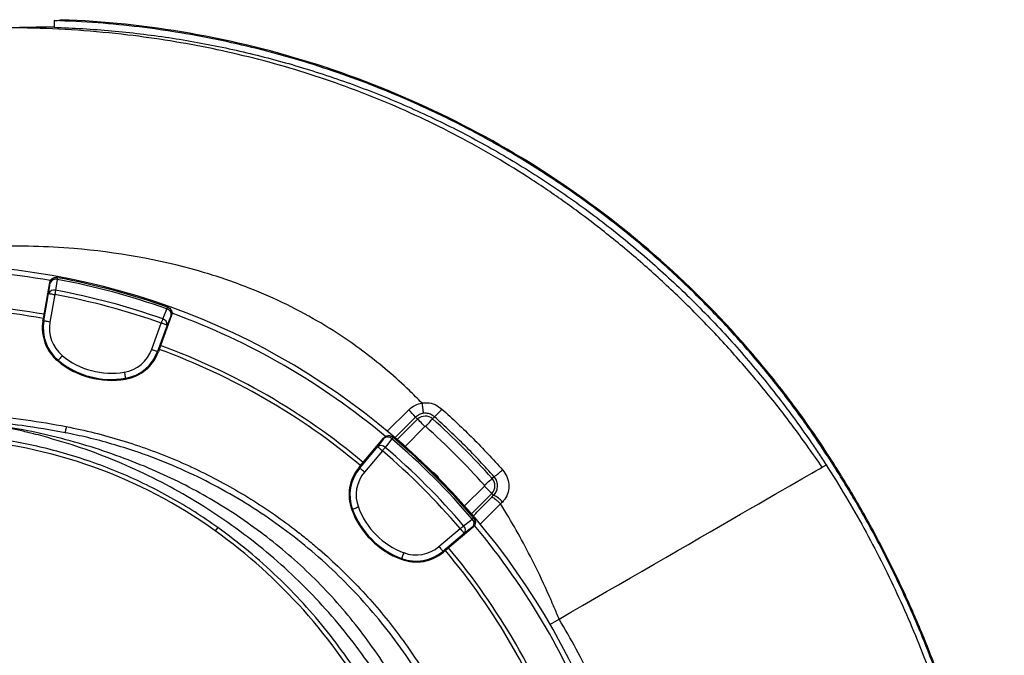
# Model space of a CAD drawing. Header units: millimetres. Extents: x 2532 to 4347, y 1532 to 5311.
# Tile 22 of 22: x 3399 to 4347, y 4698 to 5311. Entities that reach past the tile are written whole.
import ezdxf

# ---------------------------------------------------------------- set-up
doc = ezdxf.new("R2010")
doc.units = ezdxf.units.MM
doc.header["$LTSCALE"] = 2

msp = doc.modelspace()

# ---------------------------------------------------------------- linework, layer by layer
at = {"color": 7, "linetype": 'Continuous', "lineweight": 25}
for p, q in [((3398.6, 5303.5), (3414.59, 5303.5)), ((3431.66, 5310.03), (3431.66, 5303.5)), ((3421.42, 5023), (3427.5, 5057.45)), ((3427.97, 5057.37), (3427.5, 5057.45)), ((3434.96, 5062.22), (3434.49, 5062.31)), ((3421.84, 5020.52), (3426.51, 5046.97)), ((3432.41, 5045.93), (3427.75, 5019.48)), ((3541.38, 5033.67), (3540.93, 5033.83)), ((3421.01, 5020.66), (3421.42, 5023)), ((3421.01, 5020.66), (3421.84, 5020.52)), ((3545.01, 5025.96), (3533.05, 4993.09)), ((3545.01, 5025.96), (3544.56, 5026.12)), ((3525.81, 4993.2), (3535, 5018.44)), ((3540.63, 5016.39), (3531.44, 4991.15)), ((3532.24, 4990.86), (3531.44, 4991.15)), ((3533.05, 4993.09), (3532.24, 4990.86)), ((3435.24, 4981.93), (3435.78, 4982.58)), ((3500.55, 4964.43), (3500.41, 4965.27)), ((3780.05, 4927.73), (3782.03, 4925.75)), ((3798.26, 4928.17), (3796.45, 4926.15)), ((3727.06, 4881.08), (3749.55, 4907.88)), ((3749.91, 4907.56), (3749.55, 4907.88)), ((3758.4, 4908.28), (3758.04, 4908.58)), ((3726.18, 4878.72), (3743.45, 4899.29)), ((3748.04, 4895.44), (3730.78, 4874.86)), ((3725.54, 4879.26), (3727.06, 4881.08)), ((3725.54, 4879.26), (3726.18, 4878.72)), ((4180.51, 4884.94), (4181.39, 4885.51)), ((4180.53, 4884.92), (4180.51, 4884.94)), ((4180.53, 4884.92), (4181.41, 4885.49)), ((4181.41, 4885.49), (4181.39, 4885.51)), ((3855.73, 4870.44), (3853.85, 4868.75)), ((3855.27, 4852.51), (3853.45, 4854.33)), ((3853.53, 4850.75), (3855.27, 4852.51)), ((3718.5, 4838.6), (3719.29, 4838.9)), ((3861.99, 4844.19), (3861.95, 4844.24)), ((3836.28, 4830.34), (3835.98, 4830.7)), ((3589.36, 4821.54), (3586.98, 4818.22)), ((3802.56, 4803.08), (3823.14, 4820.34)), ((3835.58, 4821.85), (3808.78, 4799.36)), ((3835.58, 4821.85), (3835.26, 4822.21)), ((3826.99, 4815.75), (3806.42, 4798.48)), ((3766.3, 4790.79), (3766.6, 4791.59)), ((3806.96, 4797.84), (3806.42, 4798.48)), ((3808.78, 4799.36), (3806.96, 4797.84))]:
    msp.add_line(p, q, dxfattribs=at)
at = {"color": 8, "linetype": 'Continuous', "lineweight": 25}
for p, q in [((3752.61, 4914.37), (3773.4, 4934.95)), ((3780.05, 4927.73), (3760.06, 4907.8)), ((3762.43, 4906.14), (3782.03, 4925.75)), ((3789.1, 4918.69), (3769.95, 4899.54)), ((3827.24, 4842.25), (3846.39, 4861.39)), ((3853.45, 4854.33), (3833.84, 4834.73))]:
    msp.add_line(p, q, dxfattribs=at)
at = {"color": 7, "linetype": 'Continuous', "lineweight": 25, "flags": 128}
for points in [[(3426.51, 5046.97), (3427.25, 5052.28), (3427.97, 5057.37)], [(3434.64, 5060.5), (3433.46, 5052.09), (3433.19, 5050.1)], [(3434.96, 5062.22), (3434.96, 5062.2), (3434.94, 5062.11), (3434.92, 5061.97), (3434.88, 5061.78), (3434.83, 5061.53), (3434.78, 5061.23), (3434.72, 5060.88), (3434.64, 5060.5)], [(3433.19, 5050.1), (3433.11, 5049.67), (3433.02, 5049.21), (3432.93, 5048.71), (3432.83, 5048.19), (3432.73, 5047.64), (3432.63, 5047.08), (3432.52, 5046.51), (3432.41, 5045.93)], [(3426.51, 5046.97), (3426.66, 5046.95), (3427.02, 5046.88), (3427.57, 5046.78), (3428.31, 5046.65), (3429.2, 5046.5), (3430.2, 5046.32), (3431.29, 5046.13), (3432.41, 5045.93)], [(3536.41, 5022.44), (3539.6, 5030.31), (3540.35, 5032.17)], [(3540.93, 5033.83), (3540.93, 5033.8), (3540.9, 5033.72), (3540.85, 5033.59), (3540.78, 5033.4), (3540.7, 5033.16), (3540.6, 5032.88), (3540.48, 5032.55), (3540.35, 5032.17)], [(3427.75, 5019.48), (3426.62, 5019.68), (3425.54, 5019.87), (3424.53, 5020.04), (3423.64, 5020.2), (3422.91, 5020.33), (3422.35, 5020.43), (3421.99, 5020.49), (3421.84, 5020.52)], [(3536.41, 5022.44), (3536.27, 5022.03), (3536.11, 5021.59), (3535.94, 5021.11), (3535.76, 5020.61), (3535.58, 5020.09), (3535.39, 5019.55), (3535.19, 5019), (3535, 5018.44)], [(3544.56, 5026.12), (3542.64, 5021.36), (3540.63, 5016.39)], [(3540.63, 5016.39), (3540.49, 5016.44), (3540.15, 5016.57), (3539.61, 5016.76), (3538.91, 5017.02), (3538.07, 5017.33), (3537.11, 5017.68), (3536.07, 5018.05), (3535, 5018.44)], [(3525.81, 4993.2), (3526.88, 4992.81), (3527.92, 4992.43), (3528.88, 4992.08), (3529.73, 4991.78), (3530.43, 4991.52), (3530.96, 4991.33), (3531.3, 4991.2), (3531.44, 4991.15)], [(3439.61, 4987.2), (3438.88, 4986.32), (3438.17, 4985.47), (3437.52, 4984.68), (3436.95, 4983.99), (3436.47, 4983.42), (3436.11, 4982.98), (3435.88, 4982.7), (3435.78, 4982.58)], [(3499.4, 4971.18), (3499.59, 4970.05), (3499.78, 4968.96), (3499.95, 4967.96), (3500.1, 4967.07), (3500.22, 4966.33), (3500.32, 4965.78), (3500.38, 4965.42), (3500.41, 4965.27)], [(3789.1, 4918.69), (3787.76, 4920.02), (3786.47, 4921.31), (3785.28, 4922.5), (3784.23, 4923.55), (3783.35, 4924.43), (3782.67, 4925.11), (3782.23, 4925.55), (3782.03, 4925.75)], [(3789.8, 4918.7), (3791.05, 4920.11), (3792.27, 4921.47), (3793.39, 4922.72), (3794.39, 4923.83), (3795.22, 4924.76), (3795.85, 4925.47), (3796.27, 4925.94), (3796.45, 4926.15)], [(3443.46, 4918.71), (3443.24, 4917.59), (3443.03, 4916.5), (3442.83, 4915.5), (3442.66, 4914.62), (3442.52, 4913.88), (3442.41, 4913.33), (3442.34, 4912.97), (3442.31, 4912.82)], [(3743.45, 4899.29), (3746.75, 4903.52), (3749.91, 4907.56)], [(3757.26, 4906.94), (3752.03, 4900.25), (3750.8, 4898.67)], [(3758.4, 4908.28), (3758.38, 4908.25), (3758.32, 4908.19), (3758.23, 4908.08), (3758.1, 4907.93), (3757.94, 4907.74), (3757.74, 4907.51), (3757.52, 4907.24), (3757.26, 4906.94)], [(3743.45, 4899.29), (3743.57, 4899.2), (3743.85, 4898.96), (3744.28, 4898.6), (3744.85, 4898.12), (3745.54, 4897.54), (3746.32, 4896.89), (3747.17, 4896.18), (3748.04, 4895.44)], [(3750.8, 4898.67), (3750.52, 4898.33), (3750.21, 4897.98), (3749.88, 4897.59), (3749.54, 4897.19), (3749.18, 4896.76), (3748.8, 4896.33), (3748.43, 4895.89), (3748.04, 4895.44)], [(3730.78, 4874.86), (3729.9, 4875.6), (3729.06, 4876.31), (3728.27, 4876.96), (3727.59, 4877.54), (3727.01, 4878.02), (3726.58, 4878.39), (3726.3, 4878.62), (3726.18, 4878.72)], [(3918.29, 4733.25), (3929.58, 4739.76), (3940.98, 4746.34), (3952.45, 4752.97), (3963.97, 4759.62), (3975.5, 4766.28), (3987.01, 4772.92), (3998.45, 4779.53), (4009.8, 4786.08), (4021.02, 4792.56), (4032.07, 4798.94), (4042.93, 4805.21), (4053.55, 4811.34), (4063.92, 4817.32), (4073.99, 4823.14), (4083.73, 4828.76), (4093.12, 4834.19), (4102.13, 4839.39), (4110.73, 4844.35), (4118.89, 4849.06), (4126.59, 4853.51), (4133.81, 4857.68), (4140.52, 4861.55), (4146.7, 4865.12), (4152.35, 4868.38), (4157.42, 4871.31), (4161.92, 4873.91), (4165.83, 4876.17), (4169.14, 4878.08), (4171.83, 4879.63)], [(4171.83, 4879.63), (4172.49, 4880.01), (4173.09, 4880.36), (4173.64, 4880.68), (4174.15, 4880.96), (4174.6, 4881.23), (4175, 4881.46), (4175.34, 4881.66), (4175.64, 4881.83)], [(3846.4, 4862.1), (3847.81, 4863.35), (3849.17, 4864.57), (3850.42, 4865.69), (3851.54, 4866.69), (3852.46, 4867.52), (3853.17, 4868.15), (3853.64, 4868.57), (3853.85, 4868.75)], [(3846.39, 4861.39), (3847.72, 4860.06), (3849.01, 4858.77), (3850.2, 4857.58), (3851.25, 4856.53), (3852.13, 4855.65), (3852.81, 4854.97), (3853.25, 4854.53), (3853.45, 4854.33)], [(3724.91, 4840.98), (3723.84, 4840.58), (3722.8, 4840.2), (3721.85, 4839.84), (3721, 4839.53), (3720.3, 4839.27), (3719.77, 4839.07), (3719.43, 4838.95), (3719.29, 4838.9)], [(3826.37, 4823.1), (3833.06, 4828.32), (3834.64, 4829.56)], [(3835.98, 4830.7), (3835.95, 4830.68), (3835.89, 4830.62), (3835.78, 4830.53), (3835.63, 4830.4), (3835.44, 4830.24), (3835.21, 4830.04), (3834.94, 4829.82), (3834.64, 4829.56)], [(3826.37, 4823.1), (3826.04, 4822.82), (3825.68, 4822.51), (3825.29, 4822.18), (3824.89, 4821.84), (3824.47, 4821.48), (3824.03, 4821.1), (3823.59, 4820.73), (3823.14, 4820.34)], [(3826.99, 4815.75), (3826.9, 4815.87), (3826.66, 4816.15), (3826.3, 4816.58), (3825.82, 4817.15), (3825.24, 4817.84), (3824.59, 4818.62), (3823.88, 4819.47), (3823.14, 4820.34)], [(3835.26, 4822.21), (3831.22, 4819.05), (3826.99, 4815.75)], [(3802.56, 4803.08), (3803.3, 4802.2), (3804.01, 4801.36), (3804.66, 4800.57), (3805.24, 4799.88), (3805.72, 4799.31), (3806.09, 4798.88), (3806.32, 4798.6), (3806.42, 4798.48)], [(3768.68, 4797.21), (3768.28, 4796.14), (3767.9, 4795.1), (3767.54, 4794.15), (3767.23, 4793.3), (3766.97, 4792.6), (3766.78, 4792.07), (3766.65, 4791.73), (3766.6, 4791.59)], [(3909.57, 4728.21), (3909.92, 4728.42), (3918.29, 4733.25)]]:
    msp.add_lwpolyline(points, dxfattribs=at)
at = {"color": 7, "linetype": 'Continuous', "lineweight": 25}
for centre, radius, start, end in [((3309.41, 4381.71), 693, 1.57108, 178.42892), ((3309.41, 4381.71), 688, 80.06294, 99.94459), ((3433.88, 5056.33), 6, 79.56416, 170.017), ((3433.06, 5055.19), 5.53, 73.35543, 156.90323), ((3309.41, 4381.71), 690.24, 70.45336, 79.54664), ((3309.41, 4381.71), 692, 70.45336, 79.54664), ((3431.6, 5044.8), 5.53, 73.33619, 156.89748), ((3309.41, 4381.71), 679.76, 70.49145, 79.50855), ((3309.41, 4381.71), 675.51, 70.49145, 79.50855), ((3309.41, 4381.71), 655, 80.09164, 99.90836), ((3309.41, 4381.71), 651, 80.0922, 99.9078), ((3539.07, 5026.79), 5.53, 353.09716, 76.64387), ((3538.93, 5028.18), 6, 339.9828, 70.43582), ((3461.43, 5013.54), 41.05, 170, 230.34865), ((3461.43, 5013.54), 40.2, 170, 230.34865), ((3461.43, 5013.54), 34.21, 170, 230.34865), ((3535.14, 5017.06), 5.53, 353.10271, 76.66366), ((3309.41, 4381.71), 688, 50.06364, 69.94386), ((3493.67, 5004.9), 34.21, 279.65135, 340), ((3493.67, 5004.9), 40.2, 279.65135, 340), ((3493.67, 5004.9), 41.05, 279.65135, 340), ((3309.41, 4381.71), 651, 50.0922, 69.9078), ((3309.41, 4381.71), 655, 50.09164, 69.90836), ((3486.96, 5044.33), 81.05, 230.34865, 279.65135), ((3486.96, 5044.33), 80.2, 230.34865, 279.65135), ((3486.96, 5044.33), 74.21, 230.34865, 279.65135), ((3726.81, 4885.38), 68.03, 38.49059, 46.77149), ((3740.19, 4990.86), 85.46, 312.80446, 319.74169), ((3789.46, 4918.32), 10.5, 48.18474, 135), ((3309.41, 4381.71), 730.5, 41.81526, 48.18474), ((3789.46, 4918.32), 0.51, 48.18474, 135), ((3309.41, 4381.71), 720.51, 41.81526, 48.18474), ((3309.41, 4431.53), 476, 54.32885, 86.45501), ((3754.51, 4903.71), 6, 49.56503, 140.01667), ((3753.24, 4903.14), 5.53, 43.35587, 126.90335), ((3309.41, 4381.71), 690.24, 40.45336, 49.54664), ((3309.41, 4381.71), 692, 40.45336, 49.54664), ((3746.77, 4894.87), 5.53, 43.33598, 126.89747), ((3309.41, 4381.71), 675.51, 40.49145, 49.50855), ((3309.41, 4381.71), 679.76, 40.49145, 49.50855), ((3756.98, 4852.88), 41.05, 140, 200.34865), ((3756.98, 4852.88), 40.2, 140, 200.34865), ((3820.21, 4922.3), 62.86, 304.41481, 313.98542), ((3756.98, 4852.88), 34.21, 140, 200.34865), ((3790.24, 4862.54), 13.8, 25.20099, 64.79901), ((3846.02, 4861.76), 10.5, 315, 41.81526), ((3846.02, 4861.76), 0.51, 315, 41.81526), ((3845.81, 4831.44), 23.1, 39.03439, 65.81971), ((3794.48, 4866.78), 81.05, 200.34865, 249.65135), ((3794.48, 4866.78), 80.2, 200.34865, 249.65135), ((3794.48, 4866.78), 74.21, 200.34865, 249.65135), ((3830.84, 4825.54), 5.53, 323.09665, 46.64413), ((3831.41, 4826.81), 6, 309.98333, 40.43497), ((3822.57, 4819.07), 5.53, 323.10253, 46.66402), ((3309.41, 4381.71), 688, 20.06256, 39.93797), ((3280.25, 4390.91), 526, 29.3111, 54.32885), ((3780.58, 4829.28), 34.21, 249.65135, 310), ((3309.41, 4381.71), 655, 20.09164, 39.90836), ((3780.58, 4829.28), 41.05, 249.65135, 310), ((3780.58, 4829.28), 40.2, 249.65135, 310), ((3309.41, 4381.71), 651, 20.0922, 39.9078)]:
    msp.add_arc(centre, radius, start, end, dxfattribs=at)
for points, knots in [([(3414.59, 5303.5), (3413.32, 5303.45), (3410.74, 5303.35), (3405.3, 5303.29), (3401.27, 5303.42), (3398.6, 5303.5)], [0, 0, 0, 0, 0.248239, 0.503674, 1, 1, 1, 1]), ([(3431.64, 5303.5), (3428.82, 5303.5), (3425.99, 5303.5), (3420.3, 5303.5), (3417.45, 5303.5), (3414.59, 5303.5)], [0, 0, 0, 0, 0.5, 0.5, 1, 1, 1, 1]), ([(3431.66, 5310.03), (3432.81, 5310.09), (3435.15, 5310.19), (3437.77, 5310.45), (3438.17, 5310.71), (3438.41, 5310.85)], [0, 0, 0, 0, 0.2861654, 0.5828905, 1, 1, 1, 1]), ([(4180.51, 4884.94), (4176.05, 4891.76), (4167.13, 4905.41), (4148.45, 4932.28), (4123.66, 4964.96), (4091.82, 5002.62), (4058.03, 5038.53), (4022.45, 5072.52), (3985.18, 5104.48), (3946.33, 5134.37), (3905.94, 5162.14), (3864.12, 5187.72), (3821.01, 5211.04), (3779.96, 5230.52), (3741.34, 5246.66), (3705.41, 5259.94), (3668.97, 5271.72), (3631.51, 5282.13), (3593.05, 5291.06), (3553.65, 5298.44), (3513.97, 5304.09), (3473.29, 5308.22), (3445.8, 5309.42), (3431.66, 5310.03)], [0, 0, 0, 0, 0.027305, 0.054609, 0.109573, 0.164615, 0.219657, 0.274621, 0.329311, 0.384001, 0.438691, 0.493382, 0.548071, 0.60276, 0.645473, 0.688223, 0.730974, 0.773687, 0.818392, 0.86314, 0.907888, 0.952593, 1, 1, 1, 1]), ([(3431.66, 5303.5), (3450.2, 5302.92), (3468.7, 5301.82), (3496.38, 5299.33), (3505.6, 5298.37), (3524.01, 5296.16), (3533.22, 5294.92), (3560.72, 5290.78), (3578.96, 5287.47), (3606.14, 5281.68), (3615.18, 5279.61), (3633.19, 5275.2), (3642.17, 5272.85), (3668.98, 5265.4), (3686.67, 5259.9), (3712.94, 5250.82), (3721.65, 5247.66), (3738.99, 5241.06), (3747.61, 5237.62), (3773.29, 5226.93), (3790.17, 5219.28), (3815.12, 5207.04), (3823.38, 5202.82), (3839.78, 5194.15), (3847.91, 5189.68), (3872.08, 5175.92), (3887.9, 5166.26), (3911.17, 5151.06), (3918.85, 5145.87), (3934.06, 5135.25), (3941.59, 5129.82), (3963.91, 5113.22), (3978.43, 5101.71), (3999.69, 5083.8), (4006.68, 5077.72), (4020.51, 5065.34), (4027.32, 5059.04), (4047.47, 5039.88), (4060.5, 5026.72), (4079.46, 5006.4), (4085.68, 4999.53), (4097.93, 4985.61), (4103.96, 4978.55), (4121.7, 4957.12), (4133.09, 4942.51), (4149.53, 4920.11), (4154.9, 4912.57), (4162.8, 4901.13), (4165.4, 4897.3), (4170.55, 4889.58), (4173.1, 4885.71), (4175.64, 4881.83)], [0, 0, 0, 0, 0.0625, 0.0625, 0.09375, 0.09375, 0.125, 0.125, 0.1875, 0.1875, 0.21875, 0.21875, 0.25, 0.25, 0.3125, 0.3125, 0.34375, 0.34375, 0.375, 0.375, 0.4375, 0.4375, 0.46875, 0.46875, 0.5, 0.5, 0.5625, 0.5625, 0.59375, 0.59375, 0.625, 0.625, 0.6875, 0.6875, 0.71875, 0.71875, 0.75, 0.75, 0.8125, 0.8125, 0.84375, 0.84375, 0.875, 0.875, 0.9375, 0.9375, 0.96875, 0.96875, 0.984375, 0.984375, 1, 1, 1, 1]), ([(4181.39, 4885.51), (4175.61, 4894.43), (4169.71, 4903.42), (4157.55, 4921.06), (4151.32, 4929.77), (4132.23, 4955.51), (4118.95, 4972.18), (4077.46, 5020.7), (4047.68, 5051.01), (3984.34, 5107.2), (3950.78, 5133.08), (3880.23, 5180.08), (3843.22, 5201.21), (3766.48, 5238.25), (3726.77, 5254.16), (3645.54, 5280.26), (3604.03, 5290.47), (3521.13, 5304.92), (3479.78, 5309.3), (3438.41, 5310.85)], [0, 0, 0, 0, 0.03125, 0.03125, 0.0625, 0.0625, 0.125, 0.125, 0.25, 0.25, 0.375, 0.375, 0.5, 0.5, 0.625, 0.625, 0.75, 0.75, 0.8722161, 0.8722161, 0.8722161, 0.8722161]), ([(4171.83, 4879.63), (4163.07, 4892.13), (4145.56, 4917.12), (4117.35, 4953.11), (4087.76, 4987.87), (4056.72, 5021.19), (4024.3, 5053.03), (3990.55, 5083.28), (3956.48, 5111.08), (3922.23, 5136.51), (3887.97, 5159.65), (3852.72, 5181.2), (3816.53, 5201.09), (3779.46, 5219.25), (3741.59, 5235.63), (3703.02, 5250.22), (3663.83, 5263.01), (3624.12, 5274), (3583.98, 5283.22), (3543.49, 5290.67), (3500.33, 5296.72), (3454.54, 5301.01), (3406.17, 5303.14), (3357.74, 5303.13), (3325.52, 5301.23), (3309.41, 5300.28)], [0, 0, 0, 0, 0.045427, 0.090796, 0.136074, 0.181243, 0.226297, 0.271242, 0.31609, 0.357133, 0.39813, 0.439104, 0.480067, 0.521016, 0.561952, 0.602881, 0.643809, 0.684733, 0.725648, 0.766552, 0.807437, 0.855584, 0.903708, 0.951841, 1, 1, 1, 1]), ([(3786.09, 4941.54), (3782.14, 4945.57), (3764.93, 4962.6), (3732.52, 4990.32), (3680.43, 5025.15), (3626.04, 5051.04), (3548.21, 5077), (3466.57, 5091.3), (3389.09, 5093.37), (3347.17, 5091.55), (3327.86, 5090.14), (3316.58, 5089.12), (3311.2, 5088.58), (3309.41, 5088.39)], [0.3242836, 0.3242836, 0.3242836, 0.3242836, 0.3471175, 0.4223331, 0.4975487, 0.6012194, 0.6634218, 0.821574, 0.9204191, 0.957486, 0.9797261, 0.993242, 1, 1, 1, 1]), ([(3427.5, 5057.45), (3427.57, 5057.84), (3427.67, 5058.22), (3427.96, 5058.95), (3428.14, 5059.31), (3428.57, 5059.98), (3428.81, 5060.28), (3429.35, 5060.85), (3429.66, 5061.11), (3430.31, 5061.56), (3430.65, 5061.75), (3431.38, 5062.07), (3431.75, 5062.19), (3432.52, 5062.36), (3432.92, 5062.4), (3433.71, 5062.41), (3434.1, 5062.38), (3434.49, 5062.31)], [0, 0, 0, 0, 0.125, 0.125, 0.25, 0.25, 0.375, 0.375, 0.5, 0.5, 0.625, 0.625, 0.75, 0.75, 0.875, 0.875, 1, 1, 1, 1]), ([(3541.38, 5033.67), (3542, 5033.38), (3543.23, 5032.8), (3544.57, 5031.22), (3545.34, 5029.33), (3545.45, 5027.49), (3545.14, 5026.4), (3545.01, 5025.96)], [0, 0, 0, 0, 0.213873, 0.427754, 0.641574, 0.855265, 1, 1, 1, 1]), ([(3773.4, 4934.95), (3775.45, 4936.65), (3779.22, 4939.78), (3783.97, 4940.92), (3786.14, 4941.44)], [0, 0, 0, 0, 0.543517, 1, 1, 1, 1]), ([(3786.09, 4941.54), (3786.09, 4941.54), (3787.82, 4941.54), (3792.13, 4942.1), (3799.09, 4940.26), (3803.3, 4937.18), (3805.41, 4935.64)], [0, 0, 0, 0, 0.000006, 0.250611, 0.623902, 1, 1, 1, 1]), ([(3786.14, 4941.44), (3786.14, 4941.46), (3786.12, 4941.5), (3786.1, 4941.52), (3786.09, 4941.54)], [0, 0, 0, 0, 0.551257, 1, 1, 1, 1]), ([(3786.14, 4941.44), (3786.32, 4940.32), (3786.68, 4938.1), (3787.07, 4935.12), (3787.3, 4932.82), (3787.32, 4931.71), (3787.26, 4931.44), (3787.23, 4931.4), (3787.22, 4931.39)], [0, 0, 0, 0, 0.2206843, 0.4413713, 0.66206, 0.8827523, 0.9884619, 1, 1, 1, 1]), ([(3805.41, 4935.64), (3815.55, 4926.3), (3835.87, 4907.6), (3854.52, 4887.26), (3863.86, 4877.07)], [0, 0, 0, 0, 0.499191, 1, 1, 1, 1]), ([(3365.41, 4929.48), (3378.51, 4928.42), (3391.57, 4926.98), (3417.6, 4923.38), (3430.56, 4921.22), (3443.46, 4918.71)], [0, 0, 0, 0, 0.5, 0.5, 1, 1, 1, 1]), ([(3787.22, 4931.39), (3786.01, 4931.1), (3783.34, 4930.46), (3781.22, 4928.69), (3780.05, 4927.73)], [0, 0, 0, 0, 0.45313, 1, 1, 1, 1]), ([(3798.26, 4928.17), (3797.06, 4929.05), (3794.65, 4930.82), (3790.66, 4931.72), (3788.2, 4931.49), (3787.22, 4931.39)], [0, 0, 0, 0, 0.374855, 0.750273, 1, 1, 1, 1]), ([(3855.73, 4870.44), (3846.57, 4880.45), (3828.23, 4900.49), (3808.26, 4918.93), (3798.26, 4928.17)], [0, 0, 0, 0, 0.499208, 1, 1, 1, 1]), ([(3416.65, 4910.61), (3413.52, 4911.43), (3406.77, 4913.12), (3394.6, 4915.82), (3379.91, 4918.6), (3367.41, 4920.46), (3360.59, 4921.3), (3359.41, 4921.44)], [0.01980077, 0.01980077, 0.01980077, 0.01980077, 0.02502604, 0.03025132, 0.03547659, 0.04070186, 0.04180218, 0.04180218, 0.04180218, 0.04180218]), ([(3767.3, 4661.05), (3765.01, 4665.13), (3757.6, 4678.31), (3743.42, 4699.66), (3724.87, 4725.01), (3704.74, 4749.16), (3683.37, 4771.87), (3660.71, 4793.01), (3636.87, 4812.59), (3611.77, 4830.75), (3585.56, 4847.38), (3558.4, 4862.42), (3529.62, 4876.09), (3499.3, 4888.39), (3467.51, 4899.35), (3435.09, 4908.51), (3402.19, 4915.77), (3378.63, 4919.53), (3366.11, 4921.03), (3364.72, 4921.2)], [0, 0, 0, 0, 0.028624, 0.092527, 0.156406, 0.22016, 0.28371, 0.345658, 0.407843, 0.470155, 0.532473, 0.594671, 0.656629, 0.723531, 0.790613, 0.857737, 0.92478, 0.991649, 1, 1, 1, 1]), ([(3442.31, 4912.82), (3428.53, 4915.3), (3402.87, 4919.91), (3376.93, 4922.37), (3364.92, 4923.5)], [0, 0, 0, 0, 0.537274, 1, 1, 1, 1]), ([(3443.46, 4918.71), (3452.49, 4916.95), (3461.47, 4914.96), (3479.28, 4910.52), (3488.12, 4908.07), (3505.68, 4902.71), (3514.39, 4899.8), (3531.69, 4893.5), (3540.23, 4890.14), (3565.47, 4879.44), (3581.82, 4871.47), (3613.59, 4853.91), (3629.01, 4844.32), (3651.43, 4828.69), (3658.79, 4823.27), (3669.65, 4814.83), (3673.23, 4811.97), (3680.35, 4806.13), (3683.86, 4803.17), (3701.2, 4788.17), (3714.33, 4775.54), (3739.19, 4749.05), (3750.9, 4735.19), (3772.91, 4706.23), (3783.2, 4691.13), (3792.76, 4675.4)], [0, 0, 0, 0, 0.0625, 0.0625, 0.125, 0.125, 0.1875, 0.1875, 0.25, 0.25, 0.375, 0.375, 0.5, 0.5, 0.5625, 0.5625, 0.59375, 0.59375, 0.625, 0.625, 0.75, 0.75, 0.875, 0.875, 1, 1, 1, 1]), ([(3589.36, 4821.54), (3582.06, 4826.6), (3567.43, 4836.72), (3544.48, 4850.34), (3520.64, 4862.87), (3495.88, 4874.12), (3470.28, 4884.05), (3444.44, 4892.41), (3418.47, 4899.24), (3392.36, 4904.57), (3365.88, 4908.54), (3348.02, 4909.97), (3339.09, 4910.68)], [0, 0, 0, 0, 0.0990625, 0.1982013, 0.2972638, 0.3992035, 0.5012262, 0.6031661, 0.7017661, 0.8003662, 0.900181, 1, 1, 1, 1]), ([(3756.29, 4656.5), (3752.26, 4663.33), (3742, 4680.77), (3723.01, 4707.34), (3699.74, 4736.22), (3674.41, 4763.45), (3647.26, 4788.99), (3618.38, 4812.68), (3587.91, 4834.45), (3555.98, 4854.16), (3522.75, 4871.77), (3488.36, 4887.11), (3453.01, 4900.35), (3428.77, 4907.19), (3416.65, 4910.61)], [0, 0, 0, 0, 0.055365, 0.14124, 0.227117, 0.312992, 0.398869, 0.484744, 0.570621, 0.656496, 0.742373, 0.828248, 0.914123, 1, 1, 1, 1]), ([(3787.64, 4672.29), (3781.39, 4682.14), (3768.86, 4701.87), (3747.57, 4729.8), (3724.58, 4756.37), (3699.86, 4781.3), (3673.56, 4804.47), (3645.72, 4825.77), (3616.47, 4845.18), (3585.95, 4862.61), (3554.38, 4877.96), (3529, 4888.24), (3506.67, 4896.11), (3487.55, 4902.09), (3464.82, 4908.16), (3449.64, 4911.3), (3442.31, 4912.82)], [0, 0, 0, 0, 0.080763, 0.161801, 0.242933, 0.32397, 0.404731, 0.485494, 0.566534, 0.647666, 0.728705, 0.809469, 0.837176, 0.892662, 0.948147, 1, 1, 1, 1]), ([(3749.55, 4907.88), (3749.8, 4908.18), (3750.09, 4908.46), (3750.7, 4908.95), (3751.03, 4909.16), (3751.73, 4909.53), (3752.1, 4909.67), (3752.86, 4909.89), (3753.25, 4909.96), (3754.03, 4910.03), (3754.43, 4910.02), (3755.21, 4909.93), (3755.6, 4909.85), (3756.35, 4909.61), (3756.71, 4909.45), (3757.41, 4909.07), (3757.73, 4908.84), (3758.04, 4908.58)], [0, 0, 0, 0, 0.125, 0.125, 0.25, 0.25, 0.375, 0.375, 0.5, 0.5, 0.625, 0.625, 0.75, 0.75, 0.875, 0.875, 1, 1, 1, 1]), ([(3863.86, 4877.07), (3865.4, 4874.97), (3868.48, 4870.8), (3870.25, 4863.13), (3869.59, 4855.51), (3867, 4849.67), (3864.56, 4846.91), (3863.75, 4845.99)], [0, 0, 0, 0, 0.227092, 0.452206, 0.673671, 0.891545, 1, 1, 1, 1]), ([(4175.64, 4881.83), (4188.52, 4861.79), (4200.64, 4841.42), (4223.37, 4800.04), (4234, 4779.04), (4253.78, 4736.41), (4262.94, 4714.78), (4279.79, 4670.9), (4287.48, 4648.65), (4297.91, 4614.8), (4301.19, 4603.44), (4305.84, 4586.27), (4307.35, 4580.53), (4310.26, 4569.01), (4311.67, 4563.22), (4318.46, 4534.24), (4323.06, 4511.01), (4330.66, 4464.43), (4333.66, 4441.09), (4338.06, 4394.31), (4339.47, 4370.86), (4340.69, 4323.87), (4340.5, 4300.32), (4339, 4264.92), (4338.29, 4253.11), (4336.94, 4235.37), (4336.43, 4229.45), (4335.32, 4217.61), (4334.72, 4211.68), (4331.43, 4182.12), (4328.02, 4158.69), (4319.64, 4112.26), (4314.68, 4089.26), (4303.21, 4043.7), (4296.71, 4021.13), (4282.15, 3976.42), (4274.1, 3954.28), (4260.86, 3921.4), (4256.26, 3910.49), (4249.05, 3894.22), (4246.6, 3888.8), (4241.59, 3878.01), (4239.04, 3872.62), (4226.08, 3845.87), (4215.03, 3824.94), (4203.32, 3804.47)], [0, 0, 0, 0, 0.0625, 0.0625, 0.125, 0.125, 0.1875, 0.1875, 0.25, 0.25, 0.28125, 0.28125, 0.296875, 0.296875, 0.3125, 0.3125, 0.375, 0.375, 0.4375, 0.4375, 0.5, 0.5, 0.5625, 0.5625, 0.59375, 0.59375, 0.609375, 0.609375, 0.625, 0.625, 0.6875, 0.6875, 0.75, 0.75, 0.8125, 0.8125, 0.875, 0.875, 0.90625, 0.90625, 0.921875, 0.921875, 0.9375, 0.9375, 1, 1, 1, 1]), ([(4207.49, 3800.3), (4214.28, 3812.45), (4227.86, 3836.77), (4246.37, 3874.25), (4263.48, 3912.37), (4279.21, 3951.62), (4293.5, 3991.96), (4306.25, 4033.35), (4317.28, 4075.24), (4326.55, 4117.53), (4334.05, 4160.18), (4339.8, 4203.1), (4343.78, 4246.23), (4346.01, 4289.88), (4346.38, 4334.01), (4344.85, 4378.54), (4341.43, 4422.96), (4336.17, 4466.84), (4329.1, 4510.11), (4320.31, 4552.72), (4309.76, 4594.93), (4297.25, 4637.39), (4282.67, 4680.03), (4265.92, 4722.73), (4247.31, 4764.71), (4226.87, 4805.83), (4204.79, 4846.05), (4188.61, 4871.97), (4180.53, 4884.92)], [0, 0, 0, 0, 0.036607, 0.073244, 0.109881, 0.146488, 0.184426, 0.222396, 0.260366, 0.298304, 0.336238, 0.374206, 0.412173, 0.450107, 0.489133, 0.528194, 0.567255, 0.606281, 0.644389, 0.682531, 0.720673, 0.758781, 0.79892, 0.839136, 0.879391, 0.919646, 0.959861, 1, 1, 1, 1]), ([(4208.81, 3800.5), (4215.56, 3812.59), (4229.05, 3836.79), (4247.44, 3874.06), (4264.45, 3911.98), (4280.13, 3951.11), (4294.41, 3991.4), (4307.19, 4032.83), (4318.24, 4074.75), (4327.53, 4117.09), (4335.05, 4159.77), (4340.82, 4202.74), (4344.81, 4245.9), (4347.05, 4289.6), (4347.43, 4333.77), (4345.91, 4378.35), (4342.5, 4422.82), (4337.24, 4466.74), (4330.18, 4510.06), (4321.39, 4552.72), (4310.84, 4594.97), (4298.32, 4637.49), (4283.72, 4680.19), (4266.95, 4722.99), (4248.32, 4765.05), (4227.83, 4806.24), (4205.72, 4846.54), (4189.51, 4872.51), (4181.41, 4885.49)], [0, 0, 0, 0, 0.036397, 0.072823, 0.109249, 0.145646, 0.183611, 0.22161, 0.259608, 0.297573, 0.335535, 0.37353, 0.411525, 0.449488, 0.488542, 0.527631, 0.566721, 0.605776, 0.643912, 0.682081, 0.720251, 0.758387, 0.798591, 0.838873, 0.879194, 0.919515, 0.959796, 1, 1, 1, 1]), ([(3855.27, 4852.51), (3855.75, 4853.05), (3857.17, 4854.67), (3858.75, 4858.04), (3859.25, 4862.45), (3858.33, 4866.87), (3856.6, 4869.25), (3855.73, 4870.44)], [0, 0, 0, 0, 0.112535, 0.334894, 0.556251, 0.777936, 1, 1, 1, 1]), ([(3853.53, 4850.75), (3853.54, 4850.75), (3853.64, 4850.79), (3854.05, 4850.74), (3855.23, 4850.09), (3857.18, 4848.62), (3859.52, 4846.6), (3861.14, 4845.03), (3861.95, 4844.24)], [0, 0, 0, 0, 0.010614, 0.143927, 0.357967, 0.571984, 0.785989, 1, 1, 1, 1]), ([(3863.75, 4845.99), (3863.08, 4845.39), (3862.4, 4844.8), (3861.99, 4844.19), (3861.99, 4844.19)], [0, 0, 0, 0, 0.999952, 1, 1, 1, 1]), ([(3918.29, 4733.25), (3916.75, 4737.01), (3913.64, 4744.51), (3905.73, 4762.69), (3890.81, 4794.39), (3874.73, 4823.55), (3863.4, 4841.93), (3861.99, 4844.19)], [0, 0, 0, 0, 0.0154066, 0.0308131, 0.0752934, 0.1494272, 0.1598477, 0.1598477, 0.1598477, 0.1598477]), ([(3836.28, 4830.34), (3836.54, 4830.03), (3836.77, 4829.71), (3837.15, 4829.02), (3837.31, 4828.66), (3837.55, 4827.91), (3837.63, 4827.52), (3837.72, 4826.74), (3837.73, 4826.34), (3837.67, 4825.55), (3837.59, 4825.17), (3837.38, 4824.41), (3837.23, 4824.04), (3836.87, 4823.34), (3836.65, 4823.01), (3836.16, 4822.39), (3835.88, 4822.1), (3835.58, 4821.85)], [0, 0, 0, 0, 0.125, 0.125, 0.25, 0.25, 0.375, 0.375, 0.5, 0.5, 0.625, 0.625, 0.75, 0.75, 0.875, 0.875, 1, 1, 1, 1]), ([(3742.54, 4650.09), (3740.41, 4654.03), (3732.58, 4668.48), (3716.88, 4692.2), (3695.58, 4721.08), (3672.31, 4748.37), (3646.88, 4774.38), (3619.39, 4799.07), (3599.37, 4814.05), (3589.36, 4821.54)], [0, 0, 0, 0, 0.057973, 0.212702, 0.367609, 0.522336, 0.676537, 0.838269, 1, 1, 1, 1])]:
    msp.add_open_spline(points, degree=3, knots=knots, dxfattribs=at)
msp.add_open_spline([(3431.66, 5303.5), (3431.65, 5303.5), (3431.65, 5303.5), (3431.64, 5303.5)], degree=3, dxfattribs=at)
at = {"color": 8, "linetype": 'Continuous', "lineweight": 25}
for points, knots in [([(3835.42, 4832.44), (3838.94, 4835.99), (3844.99, 4842.1), (3851.01, 4848.2), (3853.53, 4850.75)], [0, 0, 0, 0, 0.581678, 1, 1, 1, 1]), ([(3861.95, 4844.24), (3859.34, 4841.65), (3852.78, 4835.14), (3846.21, 4828.6), (3842.25, 4824.67)], [0, 0, 0, 0, 0.398199, 1, 1, 1, 1]), ([(4003.71, 4400.71), (4003.71, 4400.8), (4004.13, 4414.68), (4002.99, 4442.45), (4000.23, 4480.97), (3995.6, 4516.48), (3989.84, 4548.9), (3982.44, 4581.05), (3973.34, 4612.81), (3962.48, 4644.07), (3949.75, 4674.67), (3935.25, 4704.59), (3923.95, 4723.68), (3918.29, 4733.25)], [0, 0, 0, 0, 0.00079, 0.11975, 0.239454, 0.33388, 0.42854, 0.523382, 0.618359, 0.713453, 0.808693, 0.904162, 1, 1, 1, 1])]:
    msp.add_open_spline(points, degree=3, knots=knots, dxfattribs=at)

doc.saveas('drawing.dxf')
